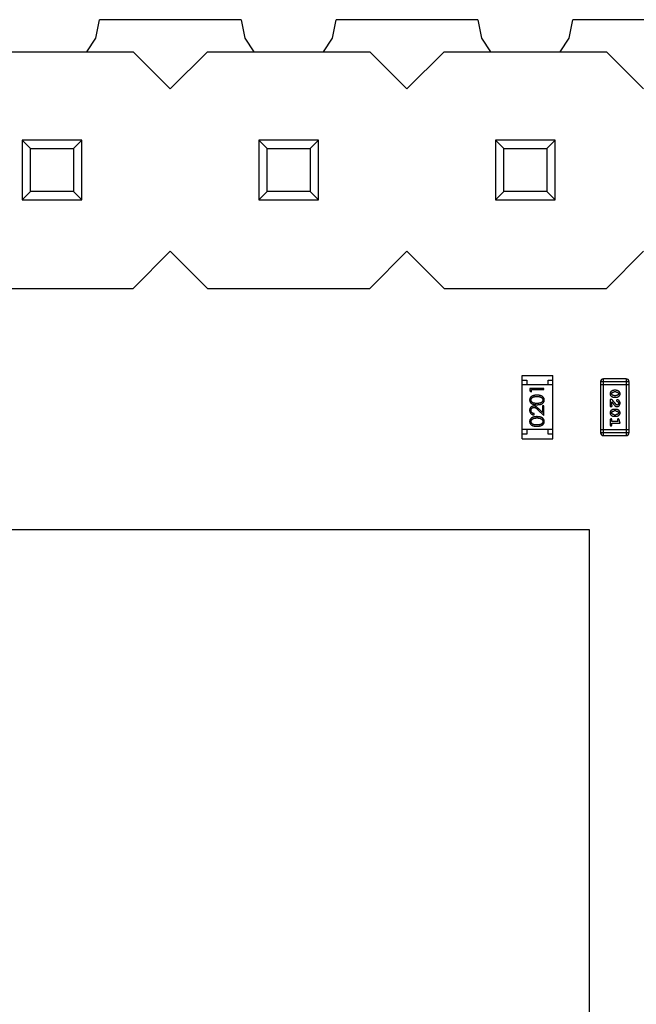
# Model space of a CAD drawing. Header units: millimetres. Extents: x 556 to 717, y 170 to 290.
# Tile 51 of 167: x 640.65 to 647.27, y 180.54 to 191.1. Entities that reach past the tile are written whole.
import ezdxf

# ---------------------------------------------------------------- set-up
doc = ezdxf.new("R2010")
doc.units = ezdxf.units.MM
doc.header["$LTSCALE"] = 30.734
doc.layers.get('0').update_dxf_attribs({"linetype": 'CONTINUOUS'})

msp = doc.modelspace()

# ---------------------------------------------------------------- linework, layer by layer
at = {"linetype": 'Continuous'}
for p, q in [((641.469, 190.905), (641.509, 191.103)), ((643.029, 191.103), (641.507, 191.103)), ((643.028, 191.103), (643.067, 190.905)), ((644.009, 190.905), (644.049, 191.103)), ((645.569, 191.103), (644.047, 191.103)), ((645.568, 191.103), (645.607, 190.905)), ((646.549, 190.905), (646.589, 191.103)), ((648.109, 191.102), (646.587, 191.103)), ((641.372, 190.76), (641.469, 190.905)), ((643.067, 190.905), (643.164, 190.76)), ((643.912, 190.76), (644.009, 190.905)), ((645.607, 190.905), (645.704, 190.76)), ((646.452, 190.76), (646.549, 190.905)), ((640.128, 190.76), (641.868, 190.76)), ((641.868, 190.76), (642.268, 190.36)), ((642.268, 190.36), (642.668, 190.76)), ((642.668, 190.76), (644.408, 190.76)), ((644.408, 190.76), (644.808, 190.36)), ((644.808, 190.36), (645.208, 190.76)), ((645.208, 190.76), (646.948, 190.76)), ((646.948, 190.76), (647.348, 190.36)), ((640.678, 189.81), (640.678, 189.17)), ((641.318, 189.81), (640.678, 189.81)), ((640.678, 189.81), (640.766, 189.722)), ((641.23, 189.722), (641.318, 189.81)), ((641.318, 189.17), (641.318, 189.81)), ((643.218, 189.81), (643.218, 189.17)), ((643.858, 189.81), (643.218, 189.81)), ((643.218, 189.81), (643.306, 189.722)), ((643.77, 189.722), (643.858, 189.81)), ((643.858, 189.17), (643.858, 189.81)), ((645.758, 189.81), (645.758, 189.17)), ((646.398, 189.81), (645.758, 189.81)), ((645.758, 189.81), (645.846, 189.722)), ((646.31, 189.722), (646.398, 189.81)), ((646.398, 189.17), (646.398, 189.81)), ((640.766, 189.258), (640.766, 189.722)), ((640.766, 189.722), (641.23, 189.722)), ((641.23, 189.722), (641.23, 189.258)), ((643.306, 189.258), (643.306, 189.722)), ((643.306, 189.722), (643.77, 189.722)), ((643.77, 189.722), (643.77, 189.258)), ((645.846, 189.258), (645.846, 189.722)), ((645.846, 189.722), (646.31, 189.722)), ((646.31, 189.722), (646.31, 189.258)), ((640.678, 189.17), (640.766, 189.258)), ((641.23, 189.258), (640.766, 189.258)), ((641.23, 189.258), (641.318, 189.17)), ((643.218, 189.17), (643.306, 189.258)), ((643.77, 189.258), (643.306, 189.258)), ((643.77, 189.258), (643.858, 189.17)), ((645.758, 189.17), (645.846, 189.258)), ((646.31, 189.258), (645.846, 189.258)), ((646.31, 189.258), (646.398, 189.17)), ((640.678, 189.17), (641.318, 189.17)), ((643.218, 189.17), (643.858, 189.17)), ((645.758, 189.17), (646.398, 189.17)), ((642.268, 188.62), (641.868, 188.22)), ((642.668, 188.22), (642.268, 188.62)), ((644.808, 188.62), (644.408, 188.22)), ((645.208, 188.22), (644.808, 188.62)), ((647.348, 188.62), (646.948, 188.22)), ((640.128, 188.22), (641.868, 188.22)), ((642.668, 188.22), (644.408, 188.22)), ((645.208, 188.22), (646.948, 188.22)), ((646.043, 187.285), (646.373, 187.285)), ((646.043, 186.605), (646.043, 187.285)), ((646.373, 186.605), (646.373, 187.285)), ((647.16, 187.249), (646.916, 187.249)), ((646.916, 186.64), (646.916, 187.249)), ((647.16, 187.249), (647.16, 186.64)), ((646.043, 187.235), (646.093, 187.235)), ((646.373, 187.185), (646.043, 187.185)), ((646.093, 187.235), (646.093, 187.185)), ((646.278, 187.146), (646.128, 187.146)), ((646.128, 187.146), (646.128, 187.119)), ((646.278, 187.133), (646.278, 187.146)), ((646.323, 187.235), (646.373, 187.235)), ((646.323, 187.185), (646.323, 187.235)), ((646.886, 187.219), (647.191, 187.219)), ((646.886, 187.219), (646.886, 186.67)), ((646.886, 187.189), (647.191, 187.189)), ((647.191, 186.67), (647.191, 187.219)), ((646.128, 187.119), (646.143, 187.11)), ((646.143, 187.133), (646.278, 187.133)), ((646.143, 187.11), (646.143, 187.133)), ((647.05, 187.126), (647.033, 187.126)), ((647.05, 187.108), (647.033, 187.108)), ((647.033, 187.069), (647.05, 187.069)), ((647.033, 187.052), (647.05, 187.052)), ((646.263, 186.888), (646.223, 186.926)), ((646.278, 186.958), (646.263, 186.958)), ((646.263, 186.958), (646.263, 186.888)), ((646.278, 186.856), (646.278, 186.958)), ((647.008, 187.028), (646.99, 187.028)), ((646.99, 187.028), (646.99, 186.951)), ((646.99, 186.951), (646.997, 186.951)), ((647.007, 186.965), (647.007, 187.001)), ((646.174, 186.862), (646.174, 186.875)), ((646.216, 186.914), (646.278, 186.856)), ((647.05, 186.921), (647.033, 186.921)), ((647.05, 186.904), (647.033, 186.904)), ((647.033, 186.864), (647.05, 186.864)), ((647.033, 186.847), (647.05, 186.847)), ((646.99, 186.808), (646.99, 186.756)), ((647.007, 186.79), (647.007, 186.808)), ((647.072, 186.79), (647.007, 186.79)), ((647.007, 186.773), (647.095, 186.773)), ((647.007, 186.756), (647.007, 186.773)), ((647.068, 186.806), (647.072, 186.79)), ((647.095, 186.773), (647.085, 186.81)), ((646.373, 186.705), (646.043, 186.705)), ((646.093, 186.655), (646.043, 186.655)), ((646.093, 186.705), (646.093, 186.655)), ((646.323, 186.655), (646.323, 186.705)), ((646.373, 186.655), (646.323, 186.655)), ((647.191, 186.701), (646.886, 186.701)), ((647.191, 186.67), (646.886, 186.67)), ((646.916, 186.64), (647.16, 186.64)), ((646.043, 186.605), (646.373, 186.605)), ((646.768, 185.63), (636.768, 185.63)), ((646.768, 175.63), (646.768, 185.63))]:
    msp.add_line(p, q, dxfattribs=at)
for centre, start, end in [((646.916, 187.219), 90, 180), ((647.16, 187.219), 0, 90), ((646.916, 186.67), 180, 270), ((647.16, 186.67), 270, 0)]:
    msp.add_arc(centre, 0.0305, start, end, dxfattribs=at)
for points, knots in [([(646.203, 187.073), (646.201, 187.073), (646.196, 187.073), (646.19, 187.073), (646.183, 187.072), (646.178, 187.072), (646.172, 187.071), (646.167, 187.07), (646.162, 187.068), (646.158, 187.067), (646.154, 187.065), (646.15, 187.063), (646.146, 187.061), (646.143, 187.059), (646.14, 187.056), (646.137, 187.054), (646.135, 187.051), (646.133, 187.048), (646.131, 187.045), (646.129, 187.042), (646.127, 187.039), (646.126, 187.035), (646.125, 187.032), (646.125, 187.029), (646.124, 187.025), (646.124, 187.023), (646.124, 187.022)], [0, 0, 0, 0, 0.065278, 0.127205, 0.186168, 0.241675, 0.294115, 0.343609, 0.390387, 0.434463, 0.476646, 0.517002, 0.555936, 0.593716, 0.630057, 0.665601, 0.700745, 0.734917, 0.768681, 0.802087, 0.834849, 0.867433, 0.900138, 0.932806, 0.966212, 1, 1, 1, 1]), ([(646.14, 187.022), (646.14, 187.024), (646.14, 187.027), (646.141, 187.032), (646.143, 187.036), (646.146, 187.04), (646.148, 187.043), (646.15, 187.045), (646.152, 187.047), (646.155, 187.049), (646.157, 187.051), (646.16, 187.052), (646.163, 187.054), (646.167, 187.055), (646.17, 187.056), (646.174, 187.057), (646.179, 187.058), (646.183, 187.059), (646.188, 187.059), (646.193, 187.06), (646.198, 187.06), (646.201, 187.06), (646.203, 187.06)], [0, 0, 0, 0, 0.059689, 0.119507, 0.181075, 0.246162, 0.279894, 0.314468, 0.350403, 0.387474, 0.426147, 0.466624, 0.508745, 0.553328, 0.600058, 0.649177, 0.700552, 0.754894, 0.811825, 0.871514, 0.934319, 1, 1, 1, 1]), ([(646.282, 187.022), (646.282, 187.023), (646.282, 187.025), (646.281, 187.029), (646.281, 187.032), (646.28, 187.035), (646.279, 187.039), (646.277, 187.042), (646.275, 187.045), (646.273, 187.048), (646.271, 187.051), (646.269, 187.054), (646.266, 187.056), (646.263, 187.059), (646.259, 187.061), (646.256, 187.063), (646.252, 187.065), (646.248, 187.067), (646.244, 187.068), (646.239, 187.07), (646.234, 187.071), (646.228, 187.072), (646.223, 187.072), (646.216, 187.073), (646.21, 187.073), (646.205, 187.073), (646.203, 187.073)], [0, 0, 0, 0, 0.033824, 0.067298, 0.10028, 0.133019, 0.165736, 0.198792, 0.232372, 0.266409, 0.301016, 0.336196, 0.371972, 0.408574, 0.446394, 0.485225, 0.525372, 0.567224, 0.611081, 0.65775, 0.70702, 0.759235, 0.814484, 0.873227, 0.934937, 1, 1, 1, 1]), ([(646.203, 187.06), (646.205, 187.06), (646.208, 187.06), (646.214, 187.06), (646.219, 187.059), (646.223, 187.059), (646.228, 187.058), (646.232, 187.057), (646.237, 187.056), (646.239, 187.055), (646.241, 187.054)], [0, 0, 0, 0, 0.141157, 0.277773, 0.409244, 0.535676, 0.657497, 0.775458, 0.889412, 1, 1, 1, 1]), ([(646.241, 187.054), (646.242, 187.054), (646.244, 187.053), (646.247, 187.052), (646.249, 187.05), (646.252, 187.049), (646.254, 187.047), (646.256, 187.045), (646.258, 187.043), (646.261, 187.04), (646.263, 187.037), (646.265, 187.032), (646.266, 187.027), (646.266, 187.024), (646.266, 187.022)], [0, 0, 0, 0, 0.075949, 0.148549, 0.218996, 0.286119, 0.351826, 0.416074, 0.478265, 0.540325, 0.660405, 0.774606, 0.887187, 1, 1, 1, 1]), ([(647.033, 187.126), (647.032, 187.126), (647.029, 187.126), (647.026, 187.125), (647.023, 187.125), (647.02, 187.124), (647.017, 187.123), (647.014, 187.122), (647.011, 187.121), (647.008, 187.119), (647.005, 187.118), (647.003, 187.116), (647.001, 187.114), (646.998, 187.113), (646.997, 187.111), (646.995, 187.109), (646.993, 187.108), (646.992, 187.105), (646.99, 187.102), (646.989, 187.098), (646.988, 187.093), (646.988, 187.09), (646.988, 187.089)], [0, 0, 0, 0, 0.049886, 0.09882, 0.148132, 0.19689, 0.246038, 0.295176, 0.345305, 0.395692, 0.445312, 0.491875, 0.535813, 0.577009, 0.616081, 0.652689, 0.687585, 0.720206, 0.785062, 0.85223, 0.923759, 1, 1, 1, 1]), ([(646.988, 187.089), (646.988, 187.087), (646.988, 187.084), (646.989, 187.08), (646.99, 187.076), (646.992, 187.073), (646.994, 187.069), (646.996, 187.066), (646.999, 187.064), (647.002, 187.061), (647.006, 187.059), (647.01, 187.057), (647.013, 187.055), (647.017, 187.054), (647.021, 187.053), (647.025, 187.052), (647.029, 187.052), (647.031, 187.052), (647.033, 187.052)], [0, 0, 0, 0, 0.067217, 0.131051, 0.19272, 0.252824, 0.312745, 0.373449, 0.436041, 0.501494, 0.567761, 0.632087, 0.695096, 0.757109, 0.817993, 0.878657, 0.939311, 1, 1, 1, 1]), ([(647.005, 187.088), (647.005, 187.089), (647.005, 187.09), (647.006, 187.092), (647.006, 187.094), (647.007, 187.095), (647.007, 187.097), (647.008, 187.098), (647.009, 187.1), (647.01, 187.1), (647.011, 187.101)], [0, 0, 0, 0, 0.139844, 0.271849, 0.399162, 0.521619, 0.6402, 0.758957, 0.87828, 1, 1, 1, 1]), ([(647.011, 187.076), (647.011, 187.077), (647.01, 187.077), (647.009, 187.079), (647.008, 187.08), (647.007, 187.082), (647.006, 187.083), (647.006, 187.085), (647.005, 187.087), (647.005, 187.088), (647.005, 187.088)], [0, 0, 0, 0, 0.129853, 0.25607, 0.380154, 0.49978, 0.62208, 0.743277, 0.868791, 1, 1, 1, 1]), ([(647.011, 187.101), (647.011, 187.101), (647.013, 187.102), (647.015, 187.104), (647.018, 187.105), (647.021, 187.106), (647.024, 187.107), (647.027, 187.108), (647.03, 187.108), (647.032, 187.108), (647.033, 187.108)], [0, 0, 0, 0, 0.124927, 0.248361, 0.370889, 0.492583, 0.61616, 0.741472, 0.869044, 1, 1, 1, 1]), ([(647.033, 187.069), (647.032, 187.069), (647.03, 187.069), (647.027, 187.069), (647.024, 187.07), (647.021, 187.071), (647.018, 187.072), (647.016, 187.073), (647.013, 187.074), (647.012, 187.076), (647.011, 187.076)], [0, 0, 0, 0, 0.135449, 0.266263, 0.393429, 0.516942, 0.639128, 0.758779, 0.879341, 1, 1, 1, 1]), ([(647.095, 187.089), (647.095, 187.09), (647.095, 187.093), (647.094, 187.097), (647.093, 187.101), (647.091, 187.105), (647.089, 187.108), (647.087, 187.111), (647.084, 187.114), (647.08, 187.116), (647.077, 187.118), (647.073, 187.12), (647.07, 187.122), (647.066, 187.123), (647.062, 187.124), (647.058, 187.125), (647.054, 187.125), (647.052, 187.126), (647.05, 187.126)], [0, 0, 0, 0, 0.06692, 0.130834, 0.19258, 0.252759, 0.312631, 0.373411, 0.436359, 0.501894, 0.568244, 0.632472, 0.69556, 0.757163, 0.818592, 0.878885, 0.939235, 1, 1, 1, 1]), ([(647.05, 187.108), (647.051, 187.108), (647.053, 187.108), (647.056, 187.108), (647.059, 187.107), (647.062, 187.106), (647.065, 187.106), (647.067, 187.104), (647.07, 187.103), (647.071, 187.102), (647.072, 187.101)], [0, 0, 0, 0, 0.135446, 0.266257, 0.393419, 0.517936, 0.639137, 0.758785, 0.879345, 1, 1, 1, 1]), ([(647.05, 187.052), (647.051, 187.052), (647.054, 187.052), (647.057, 187.052), (647.06, 187.053), (647.063, 187.053), (647.066, 187.054), (647.069, 187.055), (647.072, 187.057), (647.075, 187.058), (647.078, 187.06), (647.08, 187.061), (647.083, 187.063), (647.085, 187.065), (647.086, 187.066), (647.088, 187.068), (647.09, 187.07), (647.091, 187.072), (647.093, 187.075), (647.094, 187.079), (647.095, 187.084), (647.095, 187.087), (647.095, 187.089)], [0, 0, 0, 0, 0.049855, 0.099516, 0.148482, 0.19758, 0.246804, 0.296268, 0.346517, 0.397047, 0.446826, 0.49336, 0.537801, 0.579207, 0.617974, 0.654833, 0.689171, 0.722088, 0.786392, 0.853518, 0.924186, 1, 1, 1, 1]), ([(647.072, 187.077), (647.072, 187.076), (647.07, 187.075), (647.067, 187.073), (647.065, 187.072), (647.062, 187.071), (647.059, 187.07), (647.056, 187.069), (647.053, 187.069), (647.051, 187.069), (647.05, 187.069)], [0, 0, 0, 0, 0.125331, 0.248948, 0.371201, 0.494032, 0.616811, 0.742104, 0.868849, 1, 1, 1, 1]), ([(647.072, 187.101), (647.072, 187.101), (647.073, 187.1), (647.074, 187.098), (647.075, 187.097), (647.076, 187.096), (647.077, 187.094), (647.077, 187.092), (647.078, 187.09), (647.078, 187.089), (647.078, 187.089)], [0, 0, 0, 0, 0.13042, 0.256046, 0.378133, 0.498725, 0.620452, 0.742761, 0.869406, 1, 1, 1, 1]), ([(647.078, 187.089), (647.078, 187.088), (647.078, 187.087), (647.077, 187.085), (647.077, 187.083), (647.076, 187.082), (647.076, 187.08), (647.075, 187.079), (647.074, 187.078), (647.073, 187.077), (647.072, 187.077)], [0, 0, 0, 0, 0.138115, 0.270177, 0.397547, 0.520057, 0.63869, 0.757499, 0.878226, 1, 1, 1, 1]), ([(646.124, 187.022), (646.124, 187.02), (646.124, 187.018), (646.125, 187.015), (646.125, 187.011), (646.126, 187.008), (646.127, 187.005), (646.129, 187.002), (646.131, 186.999), (646.133, 186.996), (646.135, 186.993), (646.137, 186.99), (646.14, 186.988), (646.143, 186.985), (646.146, 186.983), (646.149, 186.981), (646.153, 186.979), (646.157, 186.978), (646.161, 186.976), (646.166, 186.975), (646.171, 186.974), (646.177, 186.973), (646.183, 186.972), (646.189, 186.972), (646.196, 186.971), (646.201, 186.971), (646.203, 186.971)], [0, 0, 0, 0, 0.033742, 0.066533, 0.099153, 0.13154, 0.164087, 0.196563, 0.229707, 0.263315, 0.297504, 0.331686, 0.366482, 0.4021, 0.438958, 0.476748, 0.515985, 0.556589, 0.599519, 0.645765, 0.695487, 0.748721, 0.805687, 0.866754, 0.931405, 1, 1, 1, 1]), ([(646.169, 186.956), (646.167, 186.956), (646.164, 186.956), (646.16, 186.955), (646.156, 186.954), (646.152, 186.953), (646.148, 186.951), (646.144, 186.949), (646.141, 186.947), (646.137, 186.944), (646.134, 186.94), (646.132, 186.937), (646.129, 186.933), (646.127, 186.929), (646.126, 186.925), (646.125, 186.92), (646.124, 186.916), (646.124, 186.912), (646.124, 186.911)], [0, 0, 0, 0, 0.06271, 0.123347, 0.183401, 0.242828, 0.302097, 0.36242, 0.423725, 0.487032, 0.550491, 0.612709, 0.674265, 0.73617, 0.799211, 0.863483, 0.930525, 1, 1, 1, 1]), ([(646.203, 186.985), (646.201, 186.985), (646.197, 186.985), (646.191, 186.985), (646.186, 186.986), (646.181, 186.986), (646.177, 186.987), (646.173, 186.987), (646.169, 186.988), (646.165, 186.989), (646.162, 186.991), (646.159, 186.992), (646.157, 186.994), (646.154, 186.995), (646.152, 186.997), (646.15, 186.999), (646.148, 187.001), (646.146, 187.004), (646.143, 187.007), (646.141, 187.012), (646.14, 187.017), (646.14, 187.02), (646.14, 187.022)], [0, 0, 0, 0, 0.073302, 0.142286, 0.206253, 0.266017, 0.321612, 0.372532, 0.419497, 0.462398, 0.502825, 0.541489, 0.579034, 0.615143, 0.650298, 0.684912, 0.718701, 0.752189, 0.817245, 0.879117, 0.939613, 1, 1, 1, 1]), ([(646.14, 186.91), (646.14, 186.911), (646.14, 186.913), (646.14, 186.917), (646.141, 186.92), (646.142, 186.923), (646.143, 186.926), (646.145, 186.928), (646.146, 186.931), (646.148, 186.933), (646.151, 186.935), (646.153, 186.937), (646.156, 186.939), (646.158, 186.94), (646.161, 186.941), (646.164, 186.942), (646.167, 186.943), (646.169, 186.943), (646.17, 186.943)], [0, 0, 0, 0, 0.068027, 0.133505, 0.19695, 0.26027, 0.322741, 0.384982, 0.448465, 0.513424, 0.578224, 0.640011, 0.700094, 0.760067, 0.819012, 0.877878, 0.938035, 1, 1, 1, 1]), ([(646.223, 186.926), (646.221, 186.927), (646.218, 186.93), (646.214, 186.934), (646.21, 186.937), (646.206, 186.941), (646.202, 186.943), (646.199, 186.946), (646.196, 186.948), (646.192, 186.95), (646.187, 186.953), (646.181, 186.955), (646.175, 186.956), (646.171, 186.956), (646.169, 186.956)], [0, 0, 0, 0, 0.09953, 0.192079, 0.277712, 0.357454, 0.429648, 0.495771, 0.555538, 0.608657, 0.707578, 0.804328, 0.901298, 1, 1, 1, 1]), ([(646.17, 186.943), (646.172, 186.943), (646.175, 186.942), (646.18, 186.941), (646.184, 186.94), (646.188, 186.938), (646.191, 186.936), (646.194, 186.934), (646.197, 186.931), (646.2, 186.929), (646.204, 186.926), (646.207, 186.922), (646.212, 186.918), (646.214, 186.916), (646.216, 186.914)], [0, 0, 0, 0, 0.088014, 0.174976, 0.2638, 0.355443, 0.406413, 0.465519, 0.533076, 0.609353, 0.693899, 0.787171, 0.889197, 1, 1, 1, 1]), ([(646.266, 187.022), (646.266, 187.02), (646.266, 187.017), (646.265, 187.012), (646.263, 187.007), (646.26, 187.004), (646.258, 187.001), (646.256, 186.999), (646.254, 186.997), (646.252, 186.995), (646.249, 186.994), (646.247, 186.992), (646.244, 186.991), (646.241, 186.989), (646.237, 186.988), (646.233, 186.987), (646.229, 186.987), (646.225, 186.986), (646.22, 186.986), (646.215, 186.985), (646.209, 186.985), (646.205, 186.985), (646.203, 186.985)], [0, 0, 0, 0, 0.060034, 0.120278, 0.182348, 0.247919, 0.281641, 0.315701, 0.350322, 0.385703, 0.421819, 0.459196, 0.497866, 0.538301, 0.58121, 0.628183, 0.679403, 0.734699, 0.794074, 0.858416, 0.927049, 1, 1, 1, 1]), ([(646.203, 186.971), (646.205, 186.971), (646.21, 186.971), (646.217, 186.972), (646.223, 186.972), (646.229, 186.973), (646.235, 186.974), (646.24, 186.975), (646.245, 186.976), (646.249, 186.978), (646.253, 186.979), (646.257, 186.981), (646.26, 186.983), (646.263, 186.986), (646.266, 186.988), (646.269, 186.99), (646.271, 186.993), (646.274, 186.996), (646.276, 186.999), (646.277, 187.002), (646.279, 187.005), (646.28, 187.008), (646.281, 187.011), (646.281, 187.015), (646.282, 187.018), (646.282, 187.02), (646.282, 187.022)], [0, 0, 0, 0, 0.068113, 0.132564, 0.193427, 0.250218, 0.303569, 0.353576, 0.400235, 0.443586, 0.484619, 0.524292, 0.56238, 0.599049, 0.63494, 0.669782, 0.704009, 0.737842, 0.771098, 0.803896, 0.836415, 0.868639, 0.900715, 0.933378, 0.966213, 1, 1, 1, 1]), ([(646.997, 186.951), (646.998, 186.951), (647, 186.951), (647.003, 186.951), (647.005, 186.952), (647.007, 186.953), (647.008, 186.955), (647.009, 186.956), (647.01, 186.958), (647.01, 186.959), (647.01, 186.96)], [0, 0, 0, 0, 0.1844, 0.34094, 0.473574, 0.586824, 0.690029, 0.789175, 0.890445, 1, 1, 1, 1]), ([(647.007, 187.001), (647.008, 186.999), (647.011, 186.995), (647.016, 186.99), (647.02, 186.985), (647.023, 186.981), (647.026, 186.977), (647.029, 186.973), (647.032, 186.97), (647.033, 186.969), (647.034, 186.968)], [0, 0, 0, 0, 0.176662, 0.337826, 0.484741, 0.617764, 0.73494, 0.837793, 0.926412, 1, 1, 1, 1]), ([(647.01, 186.96), (647.01, 186.96), (647.01, 186.961), (647.009, 186.962), (647.008, 186.964), (647.007, 186.965), (647.007, 186.965)], [0, 0, 0, 0, 0.20611, 0.432681, 0.695597, 1, 1, 1, 1]), ([(647.053, 186.973), (647.053, 186.973), (647.052, 186.974), (647.05, 186.976), (647.049, 186.978), (647.047, 186.98), (647.045, 186.983), (647.042, 186.985), (647.04, 186.988), (647.037, 186.992), (647.034, 186.995), (647.031, 186.999), (647.028, 187.003), (647.024, 187.008), (647.021, 187.012), (647.017, 187.017), (647.013, 187.023), (647.01, 187.026), (647.008, 187.028)], [0, 0, 0, 0, 0.026647, 0.057942, 0.094152, 0.134806, 0.180631, 0.231142, 0.286385, 0.346321, 0.411439, 0.481035, 0.555329, 0.634592, 0.718826, 0.807759, 0.901393, 1, 1, 1, 1]), ([(647.034, 186.968), (647.035, 186.967), (647.036, 186.965), (647.038, 186.963), (647.04, 186.961), (647.042, 186.959), (647.044, 186.957), (647.046, 186.956), (647.048, 186.955), (647.05, 186.954), (647.052, 186.953), (647.056, 186.952), (647.059, 186.951), (647.061, 186.951), (647.062, 186.951)], [0, 0, 0, 0, 0.103002, 0.197728, 0.285279, 0.365235, 0.437224, 0.502446, 0.560545, 0.611446, 0.707576, 0.80349, 0.900532, 1, 1, 1, 1]), ([(647.063, 186.968), (647.062, 186.968), (647.061, 186.968), (647.058, 186.969), (647.056, 186.971), (647.054, 186.972), (647.053, 186.973)], [0, 0, 0, 0, 0.212836, 0.442809, 0.70317, 1, 1, 1, 1]), ([(647.066, 187.025), (647.065, 187.025), (647.064, 187.025), (647.062, 187.024), (647.061, 187.023), (647.06, 187.022), (647.059, 187.021), (647.058, 187.019), (647.057, 187.018), (647.057, 187.017), (647.057, 187.016)], [0, 0, 0, 0, 0.120856, 0.239483, 0.360995, 0.490166, 0.620982, 0.746416, 0.870253, 1, 1, 1, 1]), ([(647.057, 187.016), (647.057, 187.016), (647.057, 187.015), (647.058, 187.013), (647.058, 187.012), (647.059, 187.011), (647.06, 187.01), (647.061, 187.009), (647.062, 187.008), (647.063, 187.008), (647.064, 187.008)], [0, 0, 0, 0, 0.127347, 0.246131, 0.359406, 0.470543, 0.586092, 0.711469, 0.847022, 1, 1, 1, 1]), ([(647.062, 186.951), (647.063, 186.951), (647.066, 186.951), (647.069, 186.952), (647.072, 186.952), (647.075, 186.953), (647.078, 186.955), (647.08, 186.957), (647.083, 186.959), (647.085, 186.961), (647.088, 186.964), (647.09, 186.967), (647.091, 186.97), (647.093, 186.973), (647.094, 186.976), (647.094, 186.98), (647.095, 186.984), (647.095, 186.986), (647.095, 186.988)], [0, 0, 0, 0, 0.060981, 0.120256, 0.178148, 0.236115, 0.293993, 0.352864, 0.413358, 0.476056, 0.539296, 0.602396, 0.665116, 0.728325, 0.792919, 0.859317, 0.928302, 1, 1, 1, 1]), ([(647.078, 186.988), (647.078, 186.986), (647.078, 186.984), (647.077, 186.98), (647.075, 186.976), (647.073, 186.974), (647.071, 186.971), (647.069, 186.97), (647.066, 186.968), (647.064, 186.968), (647.063, 186.968)], [0, 0, 0, 0, 0.156344, 0.299348, 0.4327, 0.561, 0.682299, 0.791883, 0.89611, 1, 1, 1, 1]), ([(647.064, 187.008), (647.065, 187.007), (647.066, 187.007), (647.069, 187.005), (647.071, 187.004), (647.072, 187.003), (647.072, 187.003)], [0, 0, 0, 0, 0.285518, 0.544185, 0.781367, 1, 1, 1, 1]), ([(647.095, 186.988), (647.095, 186.989), (647.095, 186.993), (647.094, 186.998), (647.092, 187.002), (647.091, 187.007), (647.088, 187.011), (647.085, 187.015), (647.082, 187.018), (647.078, 187.02), (647.075, 187.022), (647.072, 187.024), (647.068, 187.025), (647.067, 187.025), (647.066, 187.025)], [0, 0, 0, 0, 0.098286, 0.193983, 0.289056, 0.384352, 0.477435, 0.566197, 0.652355, 0.737986, 0.818188, 0.887401, 0.94802, 1, 1, 1, 1]), ([(647.072, 187.003), (647.073, 187.002), (647.074, 187.001), (647.075, 187), (647.076, 186.998), (647.076, 186.996), (647.077, 186.994), (647.077, 186.992), (647.078, 186.99), (647.078, 186.988), (647.078, 186.988)], [0, 0, 0, 0, 0.121873, 0.243139, 0.363336, 0.485133, 0.607572, 0.734701, 0.864814, 1, 1, 1, 1]), ([(646.124, 186.911), (646.124, 186.909), (646.124, 186.906), (646.125, 186.901), (646.126, 186.896), (646.128, 186.892), (646.13, 186.888), (646.132, 186.884), (646.135, 186.88), (646.138, 186.876), (646.142, 186.873), (646.146, 186.87), (646.15, 186.868), (646.154, 186.866), (646.159, 186.864), (646.164, 186.863), (646.169, 186.862), (646.172, 186.862), (646.174, 186.862)], [0, 0, 0, 0, 0.06445, 0.126725, 0.187421, 0.247417, 0.306749, 0.366595, 0.427749, 0.490235, 0.553031, 0.614805, 0.676505, 0.738096, 0.801021, 0.864897, 0.931209, 1, 1, 1, 1]), ([(646.203, 186.843), (646.201, 186.843), (646.196, 186.843), (646.19, 186.842), (646.183, 186.842), (646.178, 186.841), (646.172, 186.84), (646.167, 186.839), (646.162, 186.837), (646.158, 186.836), (646.154, 186.834), (646.15, 186.832), (646.146, 186.83), (646.143, 186.828), (646.14, 186.825), (646.137, 186.823), (646.135, 186.82), (646.133, 186.817), (646.131, 186.814), (646.129, 186.811), (646.127, 186.808), (646.126, 186.805), (646.125, 186.801), (646.125, 186.798), (646.124, 186.794), (646.124, 186.792), (646.124, 186.791)], [0, 0, 0, 0, 0.065278, 0.127205, 0.186168, 0.241675, 0.294115, 0.343609, 0.390387, 0.434463, 0.476646, 0.517002, 0.555936, 0.593716, 0.630057, 0.665601, 0.700745, 0.734917, 0.768681, 0.802087, 0.834849, 0.867433, 0.900138, 0.932806, 0.966212, 1, 1, 1, 1]), ([(646.174, 186.875), (646.173, 186.875), (646.17, 186.876), (646.166, 186.876), (646.163, 186.877), (646.16, 186.879), (646.156, 186.88), (646.154, 186.882), (646.151, 186.884), (646.149, 186.886), (646.146, 186.889), (646.145, 186.891), (646.143, 186.894), (646.142, 186.897), (646.141, 186.9), (646.14, 186.903), (646.14, 186.907), (646.14, 186.909), (646.14, 186.91)], [0, 0, 0, 0, 0.073648, 0.143686, 0.210962, 0.275557, 0.338064, 0.399311, 0.4594, 0.51934, 0.579024, 0.637809, 0.695959, 0.754122, 0.813113, 0.873453, 0.935561, 1, 1, 1, 1]), ([(646.14, 186.791), (646.14, 186.793), (646.14, 186.796), (646.141, 186.801), (646.143, 186.806), (646.146, 186.809), (646.148, 186.812), (646.15, 186.814), (646.152, 186.816), (646.155, 186.818), (646.157, 186.82), (646.16, 186.821), (646.163, 186.823), (646.167, 186.824), (646.17, 186.825), (646.174, 186.826), (646.179, 186.827), (646.183, 186.828), (646.188, 186.828), (646.193, 186.829), (646.198, 186.829), (646.201, 186.829), (646.203, 186.829)], [0, 0, 0, 0, 0.059689, 0.119507, 0.181075, 0.246162, 0.279894, 0.314468, 0.350403, 0.387474, 0.426147, 0.466624, 0.508745, 0.553328, 0.600058, 0.649177, 0.700552, 0.754894, 0.811825, 0.871514, 0.934319, 1, 1, 1, 1]), ([(646.282, 186.791), (646.282, 186.792), (646.282, 186.794), (646.281, 186.798), (646.281, 186.801), (646.28, 186.805), (646.279, 186.808), (646.277, 186.811), (646.275, 186.814), (646.273, 186.817), (646.271, 186.82), (646.269, 186.823), (646.266, 186.825), (646.263, 186.828), (646.259, 186.83), (646.256, 186.832), (646.252, 186.834), (646.248, 186.836), (646.244, 186.838), (646.239, 186.839), (646.234, 186.84), (646.228, 186.841), (646.223, 186.842), (646.216, 186.842), (646.21, 186.843), (646.205, 186.843), (646.203, 186.843)], [0, 0, 0, 0, 0.033824, 0.067298, 0.10028, 0.133019, 0.165736, 0.198792, 0.232372, 0.266409, 0.301016, 0.336196, 0.371972, 0.408574, 0.446394, 0.485225, 0.525372, 0.567224, 0.611081, 0.65775, 0.70702, 0.759235, 0.814484, 0.873227, 0.934937, 1, 1, 1, 1]), ([(646.203, 186.829), (646.205, 186.829), (646.208, 186.829), (646.214, 186.829), (646.219, 186.828), (646.223, 186.828), (646.228, 186.827), (646.232, 186.826), (646.237, 186.825), (646.239, 186.824), (646.241, 186.823)], [0, 0, 0, 0, 0.141157, 0.277773, 0.409244, 0.535676, 0.657497, 0.775458, 0.889412, 1, 1, 1, 1]), ([(646.241, 186.823), (646.242, 186.823), (646.244, 186.822), (646.247, 186.821), (646.249, 186.82), (646.252, 186.818), (646.254, 186.816), (646.256, 186.814), (646.258, 186.812), (646.261, 186.809), (646.263, 186.806), (646.265, 186.801), (646.266, 186.796), (646.266, 186.793), (646.266, 186.791)], [0, 0, 0, 0, 0.075949, 0.148549, 0.218996, 0.286119, 0.351826, 0.416074, 0.478265, 0.540325, 0.660405, 0.774606, 0.887187, 1, 1, 1, 1]), ([(647.033, 186.921), (647.032, 186.921), (647.029, 186.921), (647.026, 186.921), (647.023, 186.92), (647.02, 186.92), (647.017, 186.919), (647.014, 186.918), (647.011, 186.916), (647.008, 186.915), (647.005, 186.913), (647.003, 186.912), (647.001, 186.91), (646.998, 186.908), (646.997, 186.907), (646.995, 186.905), (646.993, 186.903), (646.992, 186.901), (646.99, 186.898), (646.989, 186.893), (646.988, 186.889), (646.988, 186.886), (646.988, 186.884)], [0, 0, 0, 0, 0.049886, 0.09882, 0.148132, 0.19689, 0.246038, 0.295176, 0.345305, 0.395692, 0.445312, 0.491875, 0.535813, 0.577009, 0.616081, 0.652689, 0.687585, 0.720206, 0.785062, 0.85223, 0.923759, 1, 1, 1, 1]), ([(646.988, 186.884), (646.988, 186.883), (646.988, 186.88), (646.989, 186.876), (646.99, 186.872), (646.992, 186.868), (646.994, 186.865), (646.996, 186.862), (646.999, 186.859), (647.002, 186.857), (647.006, 186.854), (647.01, 186.852), (647.013, 186.851), (647.017, 186.849), (647.021, 186.848), (647.025, 186.848), (647.029, 186.847), (647.031, 186.847), (647.033, 186.847)], [0, 0, 0, 0, 0.067217, 0.131051, 0.19272, 0.252824, 0.312745, 0.373449, 0.436041, 0.501494, 0.567761, 0.632087, 0.695096, 0.757109, 0.817993, 0.878657, 0.939311, 1, 1, 1, 1]), ([(647.005, 186.884), (647.005, 186.885), (647.005, 186.886), (647.006, 186.888), (647.006, 186.889), (647.007, 186.891), (647.007, 186.892), (647.008, 186.894), (647.009, 186.895), (647.01, 186.896), (647.011, 186.896)], [0, 0, 0, 0, 0.139844, 0.271849, 0.399162, 0.521619, 0.6402, 0.758957, 0.87828, 1, 1, 1, 1]), ([(647.011, 186.872), (647.011, 186.872), (647.01, 186.873), (647.009, 186.874), (647.008, 186.876), (647.007, 186.877), (647.006, 186.879), (647.006, 186.88), (647.005, 186.882), (647.005, 186.883), (647.005, 186.884)], [0, 0, 0, 0, 0.129853, 0.25607, 0.380154, 0.49978, 0.62208, 0.743277, 0.868791, 1, 1, 1, 1]), ([(647.011, 186.896), (647.011, 186.897), (647.013, 186.898), (647.015, 186.899), (647.018, 186.901), (647.021, 186.902), (647.024, 186.903), (647.027, 186.903), (647.03, 186.904), (647.032, 186.904), (647.033, 186.904)], [0, 0, 0, 0, 0.124927, 0.248361, 0.370889, 0.492583, 0.61616, 0.741472, 0.869044, 1, 1, 1, 1]), ([(647.033, 186.864), (647.032, 186.864), (647.03, 186.865), (647.027, 186.865), (647.024, 186.865), (647.021, 186.866), (647.018, 186.867), (647.016, 186.868), (647.013, 186.87), (647.012, 186.871), (647.011, 186.872)], [0, 0, 0, 0, 0.135449, 0.266263, 0.393429, 0.516942, 0.639128, 0.758779, 0.879341, 1, 1, 1, 1]), ([(647.095, 186.884), (647.095, 186.886), (647.095, 186.889), (647.094, 186.893), (647.093, 186.896), (647.091, 186.9), (647.089, 186.903), (647.087, 186.906), (647.084, 186.909), (647.08, 186.912), (647.077, 186.914), (647.073, 186.916), (647.07, 186.917), (647.066, 186.919), (647.062, 186.92), (647.058, 186.921), (647.054, 186.921), (647.052, 186.921), (647.05, 186.921)], [0, 0, 0, 0, 0.06692, 0.130834, 0.19258, 0.252759, 0.312631, 0.373411, 0.436359, 0.501894, 0.568244, 0.632472, 0.69556, 0.757163, 0.818592, 0.878885, 0.939235, 1, 1, 1, 1]), ([(647.05, 186.904), (647.051, 186.904), (647.053, 186.904), (647.056, 186.903), (647.059, 186.903), (647.062, 186.902), (647.065, 186.901), (647.067, 186.9), (647.07, 186.898), (647.071, 186.897), (647.072, 186.897)], [0, 0, 0, 0, 0.135446, 0.266257, 0.393419, 0.517936, 0.639137, 0.758785, 0.879345, 1, 1, 1, 1]), ([(647.05, 186.847), (647.051, 186.847), (647.054, 186.847), (647.057, 186.847), (647.06, 186.848), (647.063, 186.849), (647.066, 186.85), (647.069, 186.851), (647.072, 186.852), (647.075, 186.854), (647.078, 186.855), (647.08, 186.857), (647.083, 186.858), (647.085, 186.86), (647.086, 186.862), (647.088, 186.863), (647.09, 186.865), (647.091, 186.868), (647.093, 186.871), (647.094, 186.875), (647.095, 186.879), (647.095, 186.883), (647.095, 186.884)], [0, 0, 0, 0, 0.049855, 0.099516, 0.148482, 0.19758, 0.246804, 0.296268, 0.346517, 0.397047, 0.446826, 0.49336, 0.537801, 0.579207, 0.617974, 0.654833, 0.689171, 0.722088, 0.786392, 0.853518, 0.924186, 1, 1, 1, 1]), ([(647.072, 186.872), (647.072, 186.871), (647.07, 186.87), (647.067, 186.869), (647.065, 186.867), (647.062, 186.866), (647.059, 186.865), (647.056, 186.865), (647.053, 186.865), (647.051, 186.864), (647.05, 186.864)], [0, 0, 0, 0, 0.125331, 0.248948, 0.371201, 0.494032, 0.616811, 0.742104, 0.868849, 1, 1, 1, 1]), ([(647.072, 186.897), (647.072, 186.896), (647.073, 186.895), (647.074, 186.894), (647.075, 186.893), (647.076, 186.891), (647.077, 186.889), (647.077, 186.888), (647.078, 186.886), (647.078, 186.885), (647.078, 186.884)], [0, 0, 0, 0, 0.13042, 0.256046, 0.378133, 0.498725, 0.620452, 0.742761, 0.869406, 1, 1, 1, 1]), ([(647.078, 186.884), (647.078, 186.884), (647.078, 186.882), (647.077, 186.88), (647.077, 186.879), (647.076, 186.877), (647.076, 186.876), (647.075, 186.874), (647.074, 186.873), (647.073, 186.872), (647.072, 186.872)], [0, 0, 0, 0, 0.138115, 0.270177, 0.397547, 0.520057, 0.63869, 0.757499, 0.878226, 1, 1, 1, 1]), ([(646.124, 186.791), (646.124, 186.79), (646.124, 186.787), (646.125, 186.784), (646.125, 186.78), (646.126, 186.777), (646.127, 186.774), (646.129, 186.771), (646.131, 186.768), (646.133, 186.765), (646.135, 186.762), (646.137, 186.759), (646.14, 186.757), (646.143, 186.755), (646.146, 186.752), (646.149, 186.75), (646.153, 186.749), (646.157, 186.747), (646.161, 186.745), (646.166, 186.744), (646.171, 186.743), (646.177, 186.742), (646.183, 186.742), (646.189, 186.741), (646.196, 186.741), (646.201, 186.741), (646.203, 186.741)], [0, 0, 0, 0, 0.033742, 0.066533, 0.099153, 0.13154, 0.164087, 0.196563, 0.229707, 0.263315, 0.297504, 0.331686, 0.366482, 0.4021, 0.438958, 0.476748, 0.515985, 0.556589, 0.599519, 0.645765, 0.695487, 0.748721, 0.805687, 0.866754, 0.931405, 1, 1, 1, 1]), ([(646.203, 186.754), (646.201, 186.754), (646.197, 186.754), (646.191, 186.754), (646.186, 186.755), (646.181, 186.755), (646.177, 186.756), (646.173, 186.757), (646.169, 186.758), (646.165, 186.759), (646.162, 186.76), (646.159, 186.761), (646.157, 186.763), (646.154, 186.764), (646.152, 186.766), (646.15, 186.768), (646.148, 186.77), (646.146, 186.773), (646.143, 186.777), (646.141, 186.781), (646.14, 186.786), (646.14, 186.79), (646.14, 186.791)], [0, 0, 0, 0, 0.073302, 0.142286, 0.206253, 0.266017, 0.321612, 0.372532, 0.419497, 0.462398, 0.502825, 0.541489, 0.579034, 0.615143, 0.650298, 0.684912, 0.718701, 0.752189, 0.817245, 0.879117, 0.939613, 1, 1, 1, 1]), ([(646.266, 186.791), (646.266, 186.79), (646.266, 186.786), (646.265, 186.781), (646.263, 186.777), (646.26, 186.773), (646.258, 186.77), (646.256, 186.768), (646.254, 186.766), (646.252, 186.764), (646.249, 186.763), (646.247, 186.761), (646.244, 186.76), (646.241, 186.759), (646.237, 186.758), (646.233, 186.757), (646.229, 186.756), (646.225, 186.755), (646.22, 186.755), (646.215, 186.754), (646.209, 186.754), (646.205, 186.754), (646.203, 186.754)], [0, 0, 0, 0, 0.060034, 0.120278, 0.182348, 0.247919, 0.281641, 0.315701, 0.350322, 0.385703, 0.421819, 0.459196, 0.497866, 0.538301, 0.58121, 0.628183, 0.679403, 0.734699, 0.794074, 0.858416, 0.927049, 1, 1, 1, 1]), ([(646.203, 186.741), (646.205, 186.741), (646.21, 186.741), (646.217, 186.741), (646.223, 186.742), (646.229, 186.742), (646.235, 186.743), (646.24, 186.744), (646.245, 186.746), (646.249, 186.747), (646.253, 186.749), (646.257, 186.751), (646.26, 186.753), (646.263, 186.755), (646.266, 186.757), (646.269, 186.76), (646.271, 186.762), (646.274, 186.765), (646.276, 186.768), (646.277, 186.771), (646.279, 186.774), (646.28, 186.777), (646.281, 186.78), (646.281, 186.784), (646.282, 186.787), (646.282, 186.79), (646.282, 186.791)], [0, 0, 0, 0, 0.068113, 0.132564, 0.193427, 0.250218, 0.303569, 0.353576, 0.400235, 0.443586, 0.484619, 0.524292, 0.56238, 0.599049, 0.63494, 0.669782, 0.704009, 0.737842, 0.771098, 0.803896, 0.836415, 0.868639, 0.900715, 0.933378, 0.966213, 1, 1, 1, 1]), ([(646.998, 186.819), (646.998, 186.819), (646.996, 186.819), (646.995, 186.818), (646.993, 186.817), (646.992, 186.816), (646.991, 186.815), (646.99, 186.813), (646.99, 186.81), (646.99, 186.809), (646.99, 186.808)], [0, 0, 0, 0, 0.115051, 0.223278, 0.329269, 0.437893, 0.554681, 0.682591, 0.83103, 1, 1, 1, 1]), ([(646.99, 186.756), (646.99, 186.755), (646.99, 186.753), (646.99, 186.751), (646.991, 186.749), (646.992, 186.747), (646.993, 186.746), (646.995, 186.745), (646.996, 186.745), (646.998, 186.745), (646.998, 186.745)], [0, 0, 0, 0, 0.169012, 0.317488, 0.445429, 0.560977, 0.67065, 0.776666, 0.88492, 1, 1, 1, 1]), ([(647.007, 186.808), (647.007, 186.809), (647.007, 186.81), (647.006, 186.813), (647.006, 186.815), (647.005, 186.816), (647.003, 186.817), (647.002, 186.818), (647, 186.819), (646.999, 186.819), (646.998, 186.819)], [0, 0, 0, 0, 0.169102, 0.317658, 0.446239, 0.563118, 0.671828, 0.776546, 0.884858, 1, 1, 1, 1]), ([(646.998, 186.745), (646.999, 186.745), (647, 186.745), (647.002, 186.745), (647.003, 186.746), (647.005, 186.747), (647.006, 186.749), (647.006, 186.751), (647.007, 186.753), (647.007, 186.755), (647.007, 186.756)], [0, 0, 0, 0, 0.11517, 0.223509, 0.328254, 0.438012, 0.553651, 0.682263, 0.830856, 1, 1, 1, 1]), ([(647.076, 186.819), (647.075, 186.819), (647.074, 186.819), (647.072, 186.818), (647.071, 186.818), (647.069, 186.817), (647.068, 186.815), (647.067, 186.814), (647.067, 186.812), (647.067, 186.811), (647.067, 186.811)], [0, 0, 0, 0, 0.138815, 0.27042, 0.39836, 0.52875, 0.654955, 0.771147, 0.884581, 1, 1, 1, 1]), ([(647.067, 186.811), (647.067, 186.811), (647.067, 186.81), (647.067, 186.809), (647.067, 186.807), (647.068, 186.806), (647.068, 186.806)], [0, 0, 0, 0, 0.183151, 0.413144, 0.682305, 1, 1, 1, 1]), ([(647.085, 186.81), (647.085, 186.811), (647.084, 186.812), (647.084, 186.814), (647.083, 186.816), (647.082, 186.817), (647.08, 186.818), (647.079, 186.818), (647.078, 186.819), (647.076, 186.819), (647.076, 186.819)], [0, 0, 0, 0, 0.187321, 0.344927, 0.475328, 0.579604, 0.674244, 0.773631, 0.882025, 1, 1, 1, 1])]:
    msp.add_open_spline(points, degree=3, knots=knots, dxfattribs=at)

doc.saveas('drawing.dxf')
